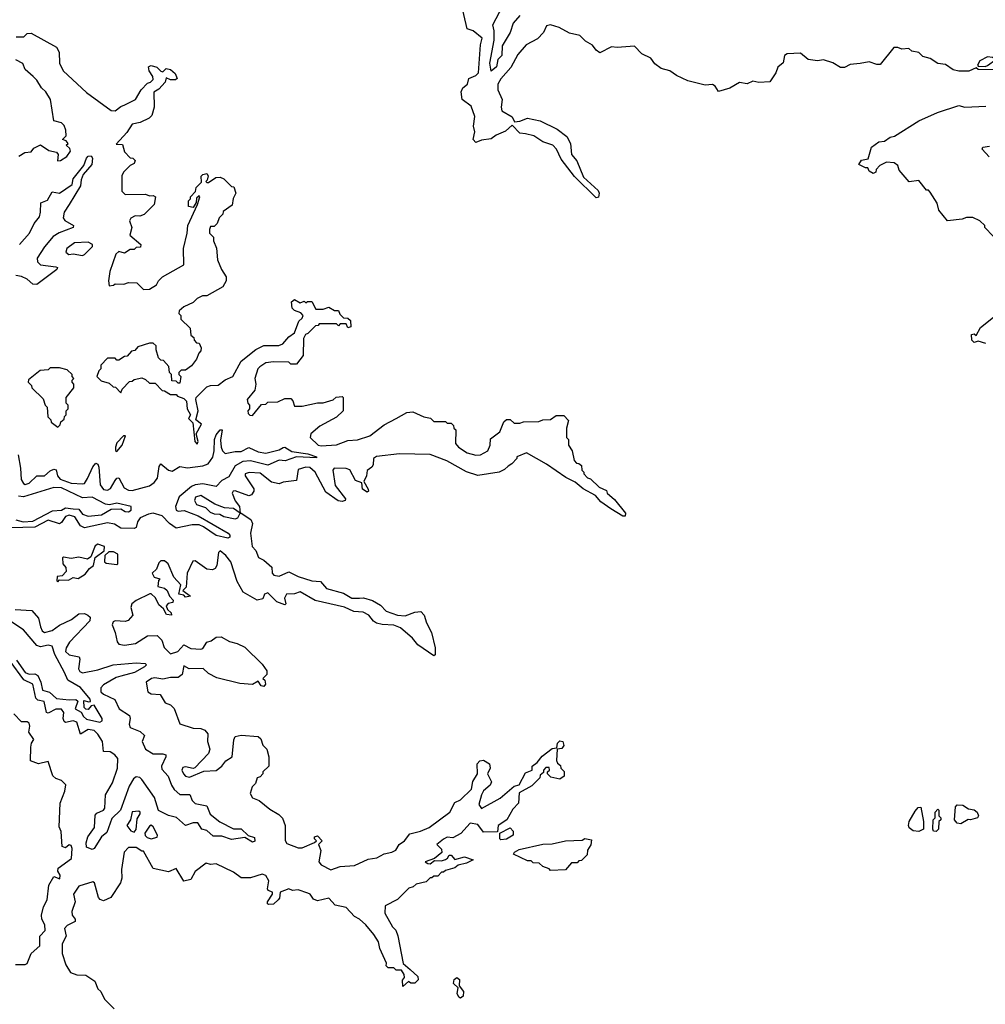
# Model space of a CAD drawing. Extents: x 2472589 to 2662339, y 701009 to 849030.
# Tile 164 of 256: x 2563706 to 2568763, y 767409 to 772562. Entities that reach past the tile are written whole.
import ezdxf

# ---------------------------------------------------------------- set-up
doc = ezdxf.new("R2010")
doc.units = 0

msp = doc.modelspace()

# ---------------------------------------------------------------- linework, layer by layer
at = {"layer": '0CON05XD'}
for points in [[(2568805, 772300), (2568725, 772302.5), (2568715, 772310), (2568676.4, 772293.6), (2568623.6, 772293.6), (2568595, 772300), (2568555, 772327.5), (2568515, 772332.5), (2568475, 772360), (2568435, 772370), (2568415, 772390), (2568378.3, 772398.3), (2568361.7, 772411.7), (2568325, 772407.5), (2568305, 772417.5), (2568283.9, 772416.1), (2568211.7, 772328.3), (2568195, 772327.5), (2568155, 772342.5), (2568107, 772333), (2568055, 772327.5), (2568025, 772312.5), (2568005, 772312.5), (2567965, 772337.5), (2567915, 772352.5), (2567885, 772347.5), (2567835, 772353.3), (2567795, 772388), (2567725, 772384.2), (2567712, 772375), (2567703.6, 772336.4), (2567676.4, 772313.6), (2567666.2, 772285), (2567635, 772237.5), (2567576.1, 772233.9), (2567545, 772240), (2567515, 772227.5), (2567475, 772233.3), (2567425.9, 772204.1), (2567365, 772187.5), (2567347.5, 772215), (2567335, 772222.5), (2567295, 772220), (2567205, 772242.5), (2567145, 772270), (2567110, 772295), (2567065, 772306.7), (2567031.4, 772331.4), (2567011.7, 772361.7), (2566964.2, 772384.2), (2566925, 772423.3), (2566835, 772416.2), (2566805, 772421.2), (2566745, 772388.8), (2566725, 772403.3), (2566705, 772430), (2566669.7, 772449.7), (2566639.7, 772479.7), (2566585, 772492), (2566531.2, 772521.2), (2566485, 772536), (2566465, 772530), (2566448.8, 772495), (2566418.1, 772461.9), (2566358.8, 772431.2), (2566315, 772380), (2566278.4, 772311.6), (2566225, 772252.2), (2566210.3, 772225), (2566210.3, 772195), (2566233.1, 772145), (2566227.5, 772105), (2566231.5, 772085), (2566285, 772054.2), (2566297.7, 772027.7), (2566325, 772031.1), (2566365, 772047.3), (2566432.3, 772032.3), (2566520.3, 771990.3), (2566571.7, 771951.7), (2566591.4, 771915), (2566595, 771856.2), (2566623.1, 771823.1), (2566658.7, 771738.7), (2566735, 771668.8), (2566740, 771655), (2566737, 771633), (2566725, 771630), (2566611.1, 771741.1), (2566541.7, 771831.7), (2566517.5, 771885), (2566498.6, 771905), (2566445, 771922.9), (2566398, 771955), (2566355, 771964.5), (2566325, 771968.1), (2566285, 772010), (2566250.2, 771979.8), (2566201.7, 771958.3), (2566175, 771938.8), (2566125, 771932.5), (2566095, 771920), (2566080, 771935), (2566090, 771975), (2566082.5, 772005), (2566090, 772055), (2566070.3, 772110.3), (2566024, 772145), (2566018.6, 772185), (2566025.8, 772205), (2566050.8, 772225), (2566057.5, 772255), (2566095, 772270.4), (2566108.2, 772285), (2566119.3, 772430.7), (2566128, 772465), (2566080, 772505), (2566050, 772515), (2566008.8, 772688.8)], [(2566325.4, 772585), (2566290.3, 772545), (2566273.7, 772495), (2566233.2, 772425), (2566231.2, 772375), (2566210.6, 772355), (2566202.9, 772315), (2566175, 772293.3), (2566168.7, 772335), (2566190.5, 772455), (2566190.3, 772505), (2566183.6, 772535), (2566235.7, 772634.3)], [(2563687, 772473), (2563727, 772473), (2563745, 772490), (2563765, 772492.5), (2563898.3, 772418.3), (2563911.7, 772391.7), (2563913.8, 772335), (2563933.8, 772295), (2564055, 772182), (2564185, 772087.1), (2564205, 772086), (2564235, 772108.8), (2564256.7, 772116.7), (2564312.5, 772145), (2564342.5, 772195), (2564375, 772230), (2564390, 772235), (2564405, 772250), (2564403.3, 772265), (2564383.8, 772295), (2564380, 772315), (2564385, 772320), (2564395, 772322.5), (2564423.8, 772313.8), (2564445, 772292.5), (2564455, 772290), (2564473, 772307), (2564495, 772302.5), (2564520.7, 772280.7), (2564530, 772255), (2564521.7, 772248.3), (2564495, 772247.5), (2564472.5, 772257.5), (2564467.5, 772235), (2564435, 772198.8), (2564407.5, 772182.5), (2564409.2, 772105), (2564398.3, 772061.7), (2564383.6, 772046.4), (2564336, 772024), (2564294.3, 772015), (2564267.6, 771972.4), (2564211.7, 771911.7), (2564245, 771910), (2564255, 771870), (2564285, 771840), (2564298.3, 771838.3), (2564310, 771825), (2564305, 771810), (2564285, 771800), (2564250, 771765), (2564240, 771745), (2564240, 771665), (2564258.3, 771648.3), (2564365, 771650), (2564385, 771640), (2564405, 771642.5), (2564417.5, 771635), (2564410, 771595), (2564357.7, 771542.3), (2564335, 771533.3), (2564310, 771535), (2564287, 771523), (2564280.7, 771509.3), (2564292.5, 771475), (2564282.5, 771435), (2564340, 771385), (2564338.3, 771371.7), (2564315, 771370), (2564305, 771360), (2564285, 771360), (2564255, 771340), (2564225, 771350), (2564210, 771335), (2564177.5, 771245), (2564170, 771195), (2564175, 771170), (2564197, 771173), (2564205, 771180), (2564251.7, 771178.3), (2564275, 771187.5), (2564320, 771185), (2564355, 771150), (2564385, 771152), (2564422.5, 771175), (2564432.5, 771195), (2564453.9, 771216.1), (2564565, 771280), (2564563.3, 771365), (2564583.3, 771445), (2564586.7, 771485), (2564637.5, 771595), (2564650, 771635), (2564645, 771640), (2564631.7, 771628.3), (2564630, 771605), (2564615, 771580), (2564590, 771585), (2564590, 771615), (2564600, 771625), (2564600, 771635), (2564627, 771663), (2564630, 771685), (2564657.5, 771712.5), (2564657, 771743), (2564665, 771752.5), (2564685, 771757.5), (2564692.5, 771745), (2564687.5, 771722.5), (2564680, 771715), (2564685, 771710), (2564695, 771710), (2564733, 771737), (2564755, 771737.5), (2564775, 771730), (2564815, 771690), (2564827, 771687), (2564837.5, 771655), (2564823, 771627), (2564818.3, 771591.7), (2564771.7, 771558.3), (2564770, 771545), (2564750, 771525), (2564740, 771495), (2564725, 771480), (2564705, 771480), (2564700, 771465), (2564700, 771445), (2564720, 771425), (2564720, 771405), (2564737, 771367), (2564742.5, 771305), (2564762.5, 771255), (2564787, 771217), (2564787.5, 771195), (2564770, 771165), (2564685, 771117.5), (2564663.6, 771116.4), (2564635, 771102.5), (2564615, 771082.5), (2564565, 771060), (2564541.7, 771038.3), (2564540, 771025), (2564550, 771015), (2564550, 770995), (2564598.3, 770948.3), (2564601.7, 770911.7), (2564618.3, 770898.3), (2564620, 770885), (2564631.7, 770871.7), (2564645, 770870), (2564656.7, 770845), (2564655, 770830), (2564643.3, 770816.7), (2564632.5, 770785), (2564605, 770750), (2564575, 770727.5), (2564551.7, 770728.3), (2564540, 770715), (2564540, 770705), (2564550, 770695), (2564545, 770660), (2564535, 770660), (2564525, 770670), (2564501.7, 770671.7), (2564500, 770705), (2564490, 770715), (2564487, 770747), (2564458.3, 770778.3), (2564445, 770780), (2564433, 770793), (2564420, 770835), (2564420, 770855), (2564405, 770870), (2564385, 770870), (2564325, 770850), (2564308.3, 770831.7), (2564291.7, 770828.3), (2564268.3, 770801.7), (2564255, 770800), (2564225, 770780), (2564215, 770780), (2564205, 770790), (2564165, 770790), (2564130, 770755), (2564130, 770735), (2564120, 770725), (2564110, 770695), (2564131.7, 770671.7), (2564175, 770660), (2564195, 770640), (2564208.3, 770638.3), (2564235, 770610), (2564241.7, 770628.3), (2564281.7, 770668.3), (2564295, 770670), (2564305, 770680), (2564345, 770687.5), (2564365, 770680), (2564385, 770660), (2564415, 770660), (2564451.7, 770621.7), (2564465, 770620), (2564495, 770600), (2564525, 770600), (2564531.7, 770591.7), (2564565, 770580), (2564580, 770565), (2564582.5, 770525), (2564600, 770495), (2564590, 770475), (2564611.7, 770451.7), (2564623.3, 770355), (2564635, 770340), (2564640, 770355), (2564630, 770395), (2564657.5, 770445), (2564628.3, 770468.3), (2564641.2, 770515), (2564627.5, 770575), (2564630, 770585), (2564685, 770640), (2564705, 770647.5), (2564745, 770650), (2564781.7, 770678.3), (2564822.5, 770695), (2564865.6, 770774.4), (2564943, 770837), (2564983.6, 770856.4), (2565062.3, 770857.7), (2565084.1, 770865.9), (2565115, 770903.3), (2565145, 770923.3), (2565167.5, 770985), (2565185, 771000), (2565190, 771015), (2565178.3, 771028.3), (2565145, 771040), (2565133, 771053), (2565130, 771085), (2565145, 771097.5), (2565175, 771080), (2565195, 771090), (2565205, 771080), (2565213, 771087), (2565235, 771087.5), (2565257.5, 771047.5), (2565295, 771047.5), (2565325, 771057.5), (2565355, 771040), (2565375, 771040), (2565381.7, 771021.7), (2565401.7, 771001.7), (2565425, 771000), (2565438.3, 770988.3), (2565440, 770955), (2565425, 770950), (2565415, 770970), (2565385, 770970), (2565375, 770960), (2565365, 770970), (2565275, 770970), (2565268.3, 770961.7), (2565255, 770960), (2565215, 770920), (2565202.5, 770915), (2565193, 770893), (2565190, 770805), (2565155, 770760), (2565125, 770760), (2565115, 770770), (2565035, 770772.5), (2564995, 770766.2), (2564963.3, 770745), (2564953.8, 770735), (2564937.5, 770685), (2564942.5, 770655), (2564937, 770623), (2564897.5, 770575), (2564900, 770555), (2564910, 770545), (2564910, 770525), (2564900, 770515), (2564901.7, 770501.7), (2564911.7, 770491.7), (2564925, 770490), (2564971.7, 770548.3), (2564995, 770550), (2565005, 770560), (2565057, 770563), (2565095, 770580), (2565125, 770580), (2565137, 770567), (2565145, 770540), (2565185, 770540), (2565265, 770557.5), (2565295, 770557.5), (2565347, 770573), (2565363, 770587), (2565395, 770590), (2565400, 770585), (2565400, 770515), (2565365, 770482.5), (2565277.5, 770435), (2565230, 770395), (2565227.5, 770375), (2565268.8, 770335), (2565285, 770331.2), (2565365, 770338), (2565425, 770360), (2565475, 770363.8), (2565540, 770385), (2565615, 770442.5), (2565677.5, 770475), (2565733, 770507), (2565765, 770510), (2565823, 770483), (2565857, 770477), (2565875, 770460), (2565935, 770460), (2565945, 770450), (2565965, 770450), (2565978.3, 770438.3), (2565980, 770425), (2565990, 770415), (2565987.5, 770345), (2566003.8, 770325), (2566050, 770295), (2566095, 770283.1), (2566120, 770285), (2566157.5, 770305), (2566170, 770335), (2566171.7, 770368.3), (2566220, 770405), (2566241.7, 770458.3), (2566255, 770470), (2566275, 770470), (2566295, 770450), (2566325, 770450), (2566345, 770457.5), (2566425, 770460), (2566445, 770467.5), (2566485, 770470), (2566515, 770490), (2566555, 770490), (2566580, 770465), (2566570, 770425), (2566570, 770375), (2566580, 770365), (2566580, 770335), (2566600, 770305), (2566610, 770255), (2566621.7, 770241.7), (2566635, 770240), (2566648.3, 770228.3), (2566650, 770205), (2566660, 770195), (2566660, 770185), (2566680, 770165), (2566695, 770160), (2566740, 770115), (2566778.3, 770098.3), (2566782.5, 770085), (2566821.2, 770051.2), (2566878.9, 769978.9), (2566876.9, 769963.1), (2566865, 769963.1), (2566802.3, 770002.3), (2566749.4, 770039.4), (2566721.7, 770071.7), (2566656.7, 770106.7), (2566615, 770142.5), (2566566.2, 770166.2), (2566465, 770236.7), (2566360, 770295), (2566310, 770275), (2566310, 770265), (2566283, 770237), (2566263.6, 770226.4)], [(2563701.7, 771848.3), (2563733, 771867), (2563765, 771870), (2563780, 771890), (2563815, 771907.5), (2563858.3, 771878.3), (2563898.3, 771868.3), (2563907.5, 771857.5), (2563903.3, 771823.3), (2563920, 771825), (2563953, 771847), (2563972.5, 771875), (2563968.3, 771888.3), (2563950, 771905), (2563960, 771915), (2563948.3, 771928.3), (2563930, 771935), (2563950, 771955), (2563946.7, 771985), (2563938.3, 772008.3), (2563925, 772022.5), (2563883.9, 772033.9), (2563867.5, 772145), (2563842.5, 772185), (2563820, 772205), (2563795.8, 772245.8), (2563776.7, 772265), (2563735, 772302.5), (2563723, 772333), (2563685, 772352.5)], [(2568763, 772317), (2568775, 772322.5), (2568817.5, 772355), (2568800, 772365), (2568775, 772368.8), (2568735, 772346.7), (2568722.5, 772325), (2568725, 772320), (2568763, 772317)], [(2568805, 771430), (2568760, 771475), (2568760, 771485), (2568735, 771510), (2568697, 771527), (2568665, 771527.5), (2568641.7, 771518.3), (2568565, 771510), (2568520, 771565), (2568511.7, 771601.7), (2568475, 771660), (2568465, 771670), (2568455, 771670), (2568415, 771720), (2568363.9, 771713.9), (2568312.5, 771775), (2568305, 771800), (2568285, 771812.5), (2568245, 771817.5), (2568210.7, 771799.3), (2568191.7, 771778.3), (2568190, 771765), (2568175, 771757.5), (2568155, 771770), (2568147.5, 771787.5), (2568135, 771787.5), (2568100, 771805), (2568115, 771826.7), (2568150, 771835), (2568167.5, 771895), (2568205, 771922.5), (2568235, 771927.5), (2568265, 771947.5), (2568287, 771953), (2568415, 772032.5), (2568513, 772077), (2568625, 772113.8), (2568656.1, 772103.9), (2568765, 772110)], [(2568783.3, 771845), (2568746.7, 771885), (2568750, 771895), (2568785, 771900)], [(2563705, 771385.9), (2563757.4, 771445), (2563780.7, 771495), (2563808.6, 771531.4), (2563815.3, 771555), (2563815.6, 771604.4), (2563851.4, 771618.6), (2563875, 771661.5), (2563915, 771654.6), (2563980, 771700), (2563985, 771728.8), (2564041.1, 771798.9), (2564055, 771837.5), (2564065, 771848.8), (2564080, 771850), (2564087, 771837), (2564083.8, 771805), (2564038.2, 771751.8), (2564027.8, 771725), (2564025, 771692.5), (2563965.2, 771594.8), (2563939.3, 771555), (2563932.7, 771525), (2563941.8, 771511.8), (2563988, 771485), (2563986, 771475), (2563913.1, 771446.9), (2563881.5, 771428.5), (2563835, 771373.8), (2563797.2, 771315), (2563798.5, 771295), (2563815, 771280), (2563895, 771268.1), (2563903.3, 771265), (2563900, 771255), (2563795, 771175.7), (2563775, 771178.2), (2563745.1, 771205.1), (2563715, 771218.3), (2563685, 771223.7)], [(2564035, 771328.8), (2564045, 771333.8), (2564087.5, 771375), (2564087.5, 771385), (2564065, 771398.1), (2563992.5, 771395), (2563953.3, 771365), (2563946.7, 771345), (2563962.7, 771332.7), (2563985, 771336.2), (2564035, 771328.8)], [(2568765, 770868), (2568725, 770880), (2568705, 770872.5), (2568692.5, 770885), (2568690, 770915), (2568705, 770917.5), (2568715, 770910), (2568738.3, 770951.7), (2568806.7, 771005)], [(2563905, 770430), (2563918.3, 770441.7), (2563921.7, 770458.3), (2563938.3, 770471.7), (2563940, 770485), (2563950, 770495), (2563950, 770515), (2563960, 770525), (2563960, 770545), (2563950, 770555), (2563950, 770585), (2563990, 770635), (2563990, 770655), (2563980, 770665), (2563980, 770675), (2563990, 770685), (2563980, 770695), (2563980, 770705), (2563955, 770730), (2563915, 770740), (2563865, 770740), (2563855, 770730), (2563813, 770727), (2563751.7, 770678.3), (2563750, 770665), (2563768.3, 770648.3), (2563770, 770635), (2563828.3, 770578.3), (2563840, 770545), (2563850, 770535), (2563853, 770483), (2563868.3, 770468.3), (2563870, 770455), (2563905, 770430)], [(2563698, 770285), (2563710.7, 770215), (2563712.9, 770155), (2563724.8, 770134.8), (2563735, 770130), (2563755, 770136.2), (2563795, 770174.4), (2563835, 770175.6), (2563865, 770201.8), (2563885, 770210.6), (2563896.4, 770206.4), (2563904.6, 770175), (2563918.1, 770158.1), (2563975, 770137.3), (2564036.8, 770133.2), (2564045, 770135.6), (2564060.5, 770160.5), (2564088.3, 770221.7), (2564105, 770240.8), (2564115, 770236.7), (2564120, 770220), (2564127.3, 770127.3), (2564145, 770103.2), (2564165, 770100.4), (2564181, 770109), (2564205, 770151.4), (2564215, 770162.9), (2564225, 770164.2), (2564252.9, 770112.9), (2564275, 770099.1), (2564295, 770099), (2564385, 770122), (2564410.1, 770139.9), (2564427.2, 770162.8), (2564436.7, 770223.3), (2564445, 770238.6), (2564485, 770204), (2564505, 770198.8), (2564545, 770224.4), (2564585, 770216.6), (2564665, 770227), (2564692, 770238), (2564718.1, 770271.9), (2564724.8, 770305), (2564725.4, 770365), (2564735, 770390), (2564756.2, 770416.2), (2564765.7, 770415.7), (2564757.8, 770362.2), (2564760.8, 770325), (2564767.1, 770305), (2564782.7, 770292.7), (2564835, 770302.9), (2564865, 770301.6), (2564905, 770322.8), (2564955, 770300.5), (2564995, 770294.1), (2565065, 770310.4), (2565085, 770322.5), (2565095, 770325.6), (2565131.5, 770301.5), (2565215, 770290.9), (2565260, 770275), (2565260, 770270), (2565155, 770273.7), (2565096.8, 770253.2), (2565065, 770256.2), (2565005, 770230.3), (2564915, 770254.3), (2564875, 770249.3), (2564833.5, 770226.5), (2564800.8, 770169.1), (2564765, 770150.5), (2564735, 770119.3), (2564665, 770133.8), (2564625, 770127), (2564605, 770118.3), (2564540.5, 770065), (2564521.8, 770015), (2564525, 769994.5), (2564535, 769990), (2564566.4, 769993.6), (2564640, 769965), (2564797.1, 769875), (2564806.9, 769865), (2564805.6, 769854.4), (2564795, 769848.9), (2564735, 769861.8), (2564668.3, 769908.3), (2564645, 769917.8), (2564608.8, 769918.8), (2564525, 769901.8), (2564491.1, 769925), (2564451.5, 769965), (2564405, 769979.3), (2564380, 769975), (2564337.1, 769955), (2564323, 769935), (2564316.4, 769905), (2564305, 769898.5), (2564235, 769901.6), (2564202, 769922), (2564165, 769928.6), (2564045, 769902.8), (2564025, 769913.5), (2563995, 769960.2), (2563965, 769969.4), (2563945, 769961.6), (2563925, 769930), (2563915, 769924.3), (2563855, 769942.1), (2563785, 769906.6), (2563595, 769901.5)], [(2564215, 770302.5), (2564242.5, 770335), (2564260, 770385), (2564250, 770385), (2564215, 770347.5), (2564207.5, 770325), (2564208.3, 770308.3), (2564215, 770302.5)], [(2566263.6, 770226.4), (2566245, 770207.5), (2566216.4, 770193.6), (2566105, 770176.7), (2566045, 770196.7), (2565942.7, 770252.7), (2565855, 770286.7), (2565695, 770290), (2565575, 770276.5), (2565559.2, 770265), (2565557.1, 770232.9), (2565550.5, 770219.5), (2565526.4, 770203.6), (2565522, 770175), (2565507.5, 770145), (2565531.2, 770105), (2565532.5, 770095), (2565525, 770090), (2565501.2, 770105), (2565497.5, 770137.5), (2565465, 770150), (2565435, 770205.7), (2565416.1, 770213.9), (2565352, 770215), (2565346, 770205), (2565358, 770125), (2565412.5, 770055), (2565410, 770045), (2565395, 770040), (2565374.3, 770044.3), (2565308.8, 770088.8), (2565252.9, 770195), (2565225, 770218.5), (2565205, 770220), (2565165, 770207.5), (2565155, 770150), (2565085, 770142.5), (2565065, 770133.3), (2565025, 770142), (2564965, 770188.1), (2564908.3, 770191.7), (2564887.5, 770185), (2564886.7, 770175), (2564932.5, 770107.5), (2564932.5, 770095), (2564920, 770075), (2564905, 770070), (2564835, 770097.1), (2564823.3, 770095), (2564818, 770085), (2564834.3, 770044.3), (2564856.7, 770015), (2564860, 769980), (2564825, 770003.3), (2564777.7, 770007.7), (2564726.9, 770026.9), (2564655, 770071.2), (2564626.4, 770063.6), (2564622, 770045), (2564632, 770025), (2564679.4, 770009.4), (2564702.5, 769985), (2564725, 769976), (2564754.1, 769974.1), (2564775, 769962.5), (2564835, 769950), (2564847.5, 769955), (2564860, 769980), (2564865, 769980), (2564915.7, 769945.7), (2564924.2, 769925), (2564913.8, 769875), (2564923.8, 769805), (2564943.3, 769785), (2564957, 769747), (2564985, 769733.8), (2565026.4, 769696.4), (2565028.8, 769665), (2565036.7, 769655), (2565065, 769650.6), (2565115, 769673.3), (2565165, 769647.5), (2565235, 769626), (2565281.7, 769621.7), (2565313.3, 769585), (2565401.5, 769561.5), (2565445, 769534.2), (2565485, 769534.2), (2565505.8, 769535.8), (2565553.3, 769523.3), (2565595, 769498.8), (2565625.8, 769465.8), (2565685, 769446), (2565725, 769442.5), (2565775, 769461.2), (2565807.5, 769465), (2565823.3, 769445), (2565836.1, 769406.1), (2565863.3, 769355), (2565882.5, 769275), (2565881.7, 769238.3), (2565875, 769232.5), (2565790.5, 769290.5), (2565763.3, 769325), (2565699.7, 769379.7), (2565665, 769393.3), (2565605, 769396.2), (2565575, 769404), (2565558.8, 769415), (2565535, 769446), (2565505, 769461.4), (2565455, 769464), (2565407.1, 769487.1), (2565253, 769523), (2565175, 769567.1), (2565145, 769557.5), (2565103.3, 769555), (2565092.5, 769535), (2565100, 769505), (2565095, 769500), (2565053.3, 769515), (2565005, 769563.3), (2564987.1, 769555), (2564979.4, 769530.6), (2564950, 769525), (2564876.7, 769566.7), (2564845, 769622.5), (2564810.8, 769725), (2564785, 769758.8), (2564755, 769782.5), (2564747, 769773), (2564737.5, 769705), (2564729.3, 769690.7), (2564716.4, 769683.6), (2564686.1, 769686.1), (2564625, 769730), (2564611.7, 769728.3), (2564582.5, 769665), (2564577, 769593), (2564560, 769575), (2564600, 769545), (2564575, 769540), (2564565, 769550), (2564540, 769555), (2564550, 769605), (2564512.5, 769645), (2564482.5, 769715), (2564465, 769730), (2564445, 769730), (2564435, 769720), (2564423, 769687), (2564400, 769665), (2564410, 769645), (2564440, 769635), (2564432.5, 769627.5), (2564430, 769595), (2564465, 769587.5), (2564477.5, 769575), (2564490, 769545), (2564510, 769525), (2564508.3, 769511.7), (2564483, 769507), (2564472.5, 769495), (2564480, 769475), (2564498.3, 769458.3), (2564500, 769445), (2564475, 769450), (2564458.3, 769478.3), (2564435, 769500), (2564416.4, 769536.4), (2564395, 769557.5), (2564387, 769557), (2564315, 769522.5), (2564292.5, 769505), (2564287.5, 769485), (2564297.5, 769445), (2564273, 769417), (2564258, 769412), (2564205, 769416.5), (2564195, 769410), (2564190.6, 769395), (2564206.2, 769355), (2564215.9, 769305.9), (2564225, 769293.8), (2564255, 769289.2), (2564313, 769297), (2564375, 769337.5), (2564425, 769340), (2564450, 769315), (2564463, 769277), (2564495, 769244.1), (2564534.3, 769255), (2564565, 769290), (2564601.3, 769271.3), (2564655, 769268.1), (2564665, 769272), (2564685, 769304), (2564709.1, 769310.9), (2564735, 769330), (2564761.7, 769331.7), (2564805, 769307.5), (2564845, 769297.5), (2564885, 769277.5), (2564975, 769190), (2565000, 769155), (2565000, 769135), (2564980, 769115), (2564990, 769105), (2564992.5, 769085), (2564985, 769072.5), (2564970, 769075), (2564955, 769100), (2564925, 769082.5), (2564858.3, 769088.3), (2564738.3, 769118.3), (2564695, 769140), (2564667, 769167), (2564594, 769164), (2564565, 769180), (2564556.7, 769135), (2564535, 769118.8), (2564495, 769119.2), (2564455, 769110.6), (2564413, 769117), (2564396.1, 769113.9), (2564367.5, 769095), (2564377.5, 769045), (2564395, 769034), (2564440.7, 769030.7), (2564467, 768987), (2564495, 768976.7), (2564515, 768957.5), (2564545, 768877.5), (2564613.9, 768853.9), (2564655, 768852.5), (2564675, 768843.3), (2564691.2, 768825), (2564689.4, 768785), (2564701.9, 768745), (2564695, 768722), (2564623.3, 768646.7), (2564615, 768642.5), (2564575, 768651.9), (2564560.9, 768649.1), (2564555.6, 768635), (2564564.4, 768615), (2564575, 768603.3), (2564595, 768597.5), (2564670.9, 768629.1), (2564735, 768633.3), (2564764.8, 768655), (2564786.2, 768683.8), (2564818, 768705), (2564826.7, 768793.3), (2564835, 768810), (2564865, 768817.5), (2564955, 768810), (2564968.3, 768798.3), (2564980, 768765), (2565000, 768745), (2565010, 768705), (2565010, 768655), (2564980, 768625), (2564980, 768615), (2564965, 768600), (2564950, 768595), (2564940, 768565), (2564923, 768547), (2564913, 768513), (2564925, 768490), (2564960, 768475), (2565015, 768430), (2565063, 768403), (2565083, 768383), (2565096.7, 768345), (2565095.9, 768265.9), (2565105, 768250), (2565165, 768227.1), (2565185, 768228.5), (2565250, 768255), (2565260, 768265), (2565250, 768275), (2565250, 768285), (2565265, 768290), (2565290, 768265), (2565270, 768245), (2565283.6, 768213.6), (2565271.9, 768155), (2565285, 768139.4), (2565335, 768113), (2565385, 768129.4), (2565460, 768135), (2565531.5, 768168.5), (2565576.2, 768175), (2565615, 768197.1), (2565654.5, 768204.5), (2565675, 768215.7), (2565693.9, 768246.1), (2565722, 768265), (2565749.7, 768300.3), (2565805, 768314.4), (2565850, 768335), (2565958.8, 768415), (2565984.5, 768465.5), (2566015, 768478.8), (2566072.5, 768535), (2566079.2, 768575), (2566103.8, 768615), (2566101.7, 768668.3), (2566115, 768683.8), (2566135, 768686.2), (2566167.1, 768667.1), (2566170, 768645), (2566156.7, 768615), (2566176.4, 768573.6), (2566170, 768555), (2566134.3, 768525.7), (2566124, 768505), (2566111.2, 768455), (2566125, 768433.8), (2566223, 768487), (2566295, 768551.2), (2566322.5, 768557.5), (2566355, 768620), (2566390, 768635), (2566390, 768655), (2566415.9, 768674.1), (2566442.2, 768707.8), (2566495, 768747.5), (2566518.3, 768751.7), (2566522.5, 768775), (2566535, 768787.5), (2566550, 768785), (2566556.4, 768763.6), (2566545, 768747.5), (2566520, 768745), (2566517.5, 768685), (2566521.7, 768671.7), (2566538.3, 768658.3), (2566540, 768645), (2566557, 768627), (2566556.7, 768603.3), (2566535, 768587.5), (2566488.3, 768598.3), (2566470, 768615), (2566470, 768625), (2566480, 768635), (2566478.3, 768648.3), (2566461.7, 768648.3), (2566450, 768635), (2566448.3, 768621.7), (2566431.7, 768608.3), (2566430, 768595), (2566387.7, 768552.3), (2566322.5, 768515), (2566318.3, 768461.7), (2566289.3, 768430.7), (2566256.4, 768373.6), (2566212.5, 768345), (2566208.3, 768311.7), (2566135, 768310), (2566105, 768350), (2566065, 768356.7), (2566017, 768303), (2565975, 768280), (2565945, 768283.3), (2565925, 768273.3), (2565890, 768245), (2565915, 768220), (2565917, 768203), (2565878.3, 768171.7), (2565830, 768155), (2565842.5, 768145), (2565855.9, 768144.1), (2565878.3, 768161.7), (2565915, 768160), (2565935, 768166.7), (2565946.4, 768173.6), (2565955, 768190), (2565965, 768190), (2565985, 768167.5), (2566035, 768180), (2566080, 768165), (2566045, 768147.5), (2566003, 768137), (2565985, 768122.5), (2565935, 768110), (2565925, 768100), (2565915, 768100), (2565895, 768080), (2565875, 768080), (2565865, 768070), (2565855, 768070), (2565835, 768050), (2565783, 768037), (2565766.7, 768023.3), (2565743, 768017), (2565685, 767957.5), (2565620, 767925), (2565617.5, 767885), (2565657.5, 767815), (2565676.1, 767796.1), (2565686.4, 767766.4), (2565715, 767622.5), (2565750.8, 767590.8), (2565791.2, 767555), (2565793.3, 767536.7), (2565775, 767520), (2565755, 767520), (2565742.5, 767527.5), (2565711.7, 767501.7), (2565710, 767535), (2565721.7, 767548.3), (2565720, 767565), (2565705, 767586.7), (2565678.3, 767588.3), (2565665, 767600), (2565635, 767600), (2565625, 767610), (2565627.5, 767625), (2565591.3, 767701.3), (2565585.8, 767735), (2565560.6, 767775), (2565517.8, 767825), (2565485, 767854.4), (2565458.8, 767868.8), (2565415.6, 767915.6), (2565357.7, 767927.7), (2565325, 767964), (2565265, 767950), (2565245, 767958.8), (2565226.2, 767985), (2565215, 767990.8), (2565165, 768008), (2565135, 768004), (2565115, 768012.5), (2565070, 767995), (2565066.7, 767965), (2565060, 767955), (2565035, 767933.8), (2565010.7, 767930.7), (2565003.9, 767933.9), (2565003.3, 767945), (2565030, 767985), (2565030, 767995), (2565007.5, 768005), (2565003.3, 768013.3), (2565010, 768055), (2564995, 768083.3), (2564975, 768090), (2564915, 768070), (2564865, 768070), (2564825, 768101.2), (2564735, 768144), (2564705, 768140), (2564681.7, 768148.3), (2564625, 768103.8), (2564602.5, 768062.5)], [(2563685, 769944.7), (2563724.2, 769934.2), (2563775, 769937.4), (2563877.7, 769992.3), (2563925, 769995.8), (2563945, 770007.5), (2563985, 770002.1), (2564015, 770000), (2564035, 769973.6), (2564065, 769964.6), (2564135, 769971.1), (2564185, 770000), (2564235, 770002.5), (2564258.3, 769988.3), (2564275, 769986.2), (2564288.8, 769995), (2564288.8, 770015), (2564215, 770032), (2564176, 770024), (2564155, 770026.7), (2564085, 770062.5), (2564035, 770059.4), (2563925, 770112.5), (2563885, 770113.1), (2563725, 770065.5), (2563699.1, 770069.1)], [(2563905, 769620), (2563915, 769630), (2563961.7, 769628.3), (2563985, 769642.5), (2564011.7, 769638.3), (2564049.3, 769660.7), (2564070.7, 769689.3), (2564092.5, 769705), (2564101.7, 769748.3), (2564148.3, 769781.7), (2564150, 769805), (2564115, 769816.7), (2564100.7, 769809.3), (2564078.3, 769751.7), (2564061.7, 769738.3), (2564015, 769749.2), (2563975, 769742.5), (2563935, 769750), (2563930, 769745), (2563932.5, 769715), (2563946.7, 769695), (2563950, 769675), (2563928.3, 769651.7), (2563901.7, 769648.3), (2563900, 769625), (2563905, 769620)], [(2564215, 769710), (2564220, 769715), (2564220, 769765), (2564196.4, 769776.4), (2564172.5, 769777.5), (2564152.5, 769757.5), (2564150, 769725), (2564158.3, 769718.3), (2564215, 769710)], [(2563682.5, 769475), (2563770, 769470), (2563805, 769430), (2563814.6, 769385), (2563824.1, 769364.1), (2563835, 769355.6), (2563875, 769366), (2563915, 769393.9), (2563977.7, 769422.3), (2564015, 769453.5), (2564045, 769454.6), (2564063.1, 769445), (2564075.7, 769435), (2564073.7, 769416.3), (2563966.2, 769305), (2563950, 769275), (2563946.4, 769255), (2563965, 769237.9), (2564017, 769227), (2564020.9, 769215), (2564014, 769165), (2564021.2, 769151.2), (2564035, 769143.4), (2564115, 769158.8), (2564195, 769186.2), (2564315, 769195.3), (2564362.3, 769192.3), (2564370, 769185), (2564360, 769175), (2564306.7, 769145), (2564235, 769126.2), (2564210.2, 769119.8), (2564145, 769081.3), (2564130.4, 769065), (2564131.2, 769045), (2564145, 769031.8), (2564204.4, 769005), (2564226.2, 768955), (2564280.5, 768920.5), (2564284.6, 768905), (2564278.5, 768875), (2564285, 768857.1), (2564336.1, 768836.1), (2564359.2, 768815), (2564347.9, 768785), (2564364.8, 768744.8), (2564405, 768719.4), (2564455, 768720.4), (2564470.6, 768715), (2564471.2, 768705), (2564448.8, 768655), (2564449.7, 768639.7), (2564482.6, 768602.6), (2564500.4, 768555), (2564515, 768533.6), (2564545, 768506.8), (2564596.7, 768506.7), (2564609.2, 768475), (2564625, 768459.6), (2564685, 768446.8), (2564703.8, 768403.8), (2564753.2, 768363.2), (2564825, 768326.5), (2564865, 768328.1), (2564902.9, 768292.9), (2564935, 768281.2), (2564937.6, 768262.4), (2564925, 768258.1), (2564885, 768281.9), (2564815, 768271.8), (2564765, 768288.7), (2564719.1, 768289.1), (2564685, 768319.1), (2564660, 768325), (2564638, 768358), (2564615, 768359.1), (2564575, 768344.5), (2564526.7, 768386.7), (2564485, 768397.3), (2564432.4, 768422.4), (2564411.1, 768491.1), (2564346.1, 768586.1), (2564335, 768595.9), (2564315, 768599.7), (2564301.3, 768588.7), (2564278.9, 768551.1), (2564233, 768425), (2564189, 768381), (2564161.9, 768308.1), (2564134.3, 768285.7), (2564095, 768223.5), (2564085, 768219.5), (2564055, 768232), (2564054.1, 768254.1), (2564063.3, 768285), (2564098.2, 768335), (2564101.4, 768398.6), (2564110.4, 768409.6), (2564144.5, 768425), (2564151.1, 768435), (2564154.7, 768505.3), (2564192.4, 768567.6), (2564218.5, 768645), (2564218.9, 768695), (2564204.6, 768715), (2564179.9, 768729.9), (2564145, 768731.4), (2564139.7, 768785), (2564115, 768823.3), (2564095, 768841.9), (2564065, 768846.8), (2564025, 768822.2), (2564005, 768886.3), (2563985, 768892), (2563945, 768884.2), (2563938.3, 768888.3), (2563933, 768905), (2563936.7, 768936.7), (2563925, 768954.1), (2563895, 768953.2), (2563855, 768932.9), (2563846.2, 768936.2), (2563833.4, 768993.4), (2563800.9, 769000.9), (2563790.7, 769010.7), (2563775.2, 769085.2), (2563727.8, 769107.8), (2563655, 769204.8)], [(2563689.3, 769209.3), (2563735, 769145.4), (2563755, 769136.9), (2563785, 769139.3), (2563800.2, 769130.2), (2563817.3, 769095), (2563825, 769053.6), (2563861.9, 769041.9), (2563898.8, 769008.8), (2563965, 769001.9), (2564000, 769005), (2564010, 768995), (2563996.7, 768955), (2564028.3, 768938.3), (2564040, 768915), (2564055, 768901.1), (2564125, 768885.7), (2564137.8, 768892.2), (2564137.5, 768905), (2564095, 768974), (2564079.5, 768970.5), (2564065, 768952.5), (2564053, 768953), (2564043, 768963), (2564041.7, 768998.3), (2564068.3, 768991.7), (2564075.8, 768994.2), (2564075, 769006), (2564025, 769066.2), (2563958, 769105), (2563940.8, 769145), (2563889.3, 769239.3), (2563875, 769283.3), (2563855, 769287.8), (2563815, 769280), (2563795, 769287.3), (2563725, 769368.5), (2563665, 769409.6)], [(2563683.6, 767616.4), (2563735, 767616.7), (2563745, 767622.5), (2563765.7, 767675), (2563810.5, 767715), (2563811.2, 767765), (2563840, 767795), (2563836.9, 767825), (2563822.2, 767855), (2563819.5, 767875), (2563831.1, 767918.9), (2563849.5, 767955), (2563857.7, 768032.3), (2563885, 768077.5), (2563916.7, 768065), (2563917.5, 768085), (2563906, 768105), (2563908, 768122), (2563977.6, 768172.4), (2563981.1, 768225), (2563975, 768240), (2563965, 768243.3), (2563945, 768227.5), (2563927.5, 768235), (2563923, 768313), (2563913, 768337), (2563918.3, 768461.7), (2563942.5, 768525), (2563947, 768557), (2563925, 768580), (2563895, 768590), (2563880, 768605), (2563855, 768680), (2563805, 768667.5), (2563763, 768683), (2563763.3, 768755), (2563766.7, 768775), (2563780, 768795), (2563753.6, 768833.6), (2563758.6, 768865), (2563755, 768881.2), (2563745, 768887.5), (2563715, 768886.7), (2563675, 768930)], [(2564305, 768310), (2564316.2, 768323.8), (2564320.8, 768379.2), (2564336.7, 768405), (2564337.5, 768415), (2564329.3, 768419.3), (2564294.2, 768415.8), (2564286.7, 768375), (2564267.5, 768345), (2564287, 768317), (2564305, 768310)], [(2568415, 768313.8), (2568385, 768316.7), (2568365, 768332.5), (2568360, 768345), (2568364.1, 768365.9), (2568395, 768420), (2568411.7, 768438.3), (2568425, 768440), (2568440, 768365), (2568440, 768325), (2568415, 768313.8)], [(2568505, 768313.3), (2568492.5, 768315), (2568487.5, 768325), (2568490, 768375), (2568500, 768385), (2568500, 768415), (2568515, 768430), (2568520, 768425), (2568520, 768395), (2568530, 768385), (2568530, 768375), (2568520, 768365), (2568517.5, 768325), (2568505, 768313.3)], [(2568635, 768353.8), (2568615, 768357.5), (2568602.5, 768375), (2568606.7, 768443.3), (2568616.4, 768453.6), (2568645, 768451.9), (2568675, 768432.5), (2568705, 768427.1), (2568721.2, 768415), (2568726.7, 768395), (2568722.5, 768385), (2568685, 768374), (2568673, 768377), (2568635, 768353.8)], [(2564395, 768275.7), (2564425, 768283.8), (2564426.9, 768295), (2564405, 768338), (2564395, 768345.7), (2564385, 768340.8), (2564362, 768305), (2564362.3, 768292.3), (2564372.5, 768282.5), (2564395, 768275.7)], [(2566225, 768270), (2566220, 768275), (2566220, 768305), (2566275, 768332.5), (2566290, 768315), (2566290, 768295), (2566255, 768273.3), (2566225, 768270)], [(2566485, 768110), (2566478.3, 768118.3), (2566445, 768130), (2566427, 768147), (2566395, 768150), (2566385, 768160), (2566365, 768160), (2566292.5, 768195), (2566297.5, 768205), (2566321.7, 768218.3), (2566445, 768247.1), (2566495, 768249.2), (2566565, 768264), (2566651.2, 768268.8), (2566665, 768276), (2566700, 768270), (2566697, 768243), (2566680, 768215), (2566678.3, 768191.7), (2566648.3, 768161.7), (2566635, 768160), (2566625, 768150), (2566595, 768150), (2566565, 768112.5), (2566485, 768110)], [(2564602.5, 768062.5), (2564565, 768052.5), (2564525, 768120), (2564485, 768102.5), (2564405, 768120), (2564355, 768210), (2564345, 768210), (2564315, 768230), (2564275, 768230), (2564253.3, 768205), (2564238.8, 768115), (2564240.7, 768069.3), (2564233.3, 768045), (2564183, 767967), (2564145, 767950), (2564127, 767957), (2564118.3, 767968.3), (2564097.5, 768045), (2564089.5, 768049.5), (2564015, 768026.4), (2563988.2, 767985), (2563997.1, 767945), (2563979.1, 767895), (2563980, 767875), (2563995.6, 767855), (2563997, 767843), (2563955, 767822), (2563940, 767805), (2563948.8, 767765), (2563928.8, 767725), (2563927.5, 767675), (2563946.7, 767615), (2563972.5, 767575), (2564005, 767563.3), (2564051.7, 767561.7), (2564099.3, 767529.3), (2564115, 767490), (2564130, 767475), (2564150, 767435), (2564200, 767385)], [(2566015, 767441.2), (2566005, 767446.2), (2565997.1, 767465), (2566002.5, 767495), (2565978.1, 767518.1), (2565981.1, 767538.9), (2565995, 767548.8), (2566008.6, 767538.6), (2566007.5, 767505), (2566030, 767475), (2566028.6, 767451.4), (2566015, 767441.2)]]:
    msp.add_lwpolyline(points, dxfattribs=at)

doc.saveas('drawing.dxf')
